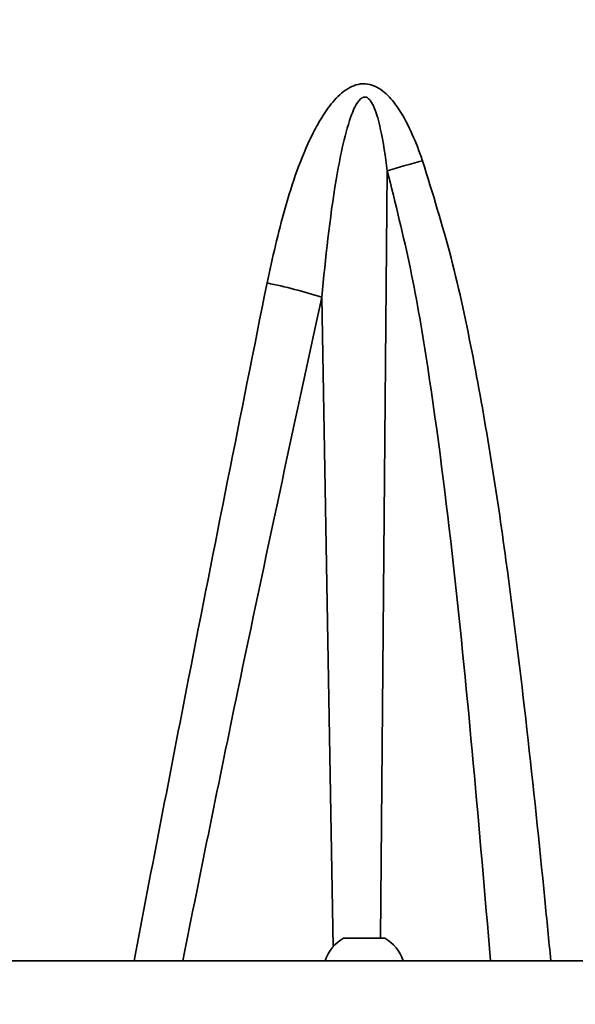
# Model space of a CAD drawing. Header units: millimetres. Extents: x 5 to 298, y 5 to 205.
# Tile 20 of 83: x 70.97 to 74.57, y 104.21 to 110.59. Entities that reach past the tile are written whole.
import ezdxf

# ---------------------------------------------------------------- set-up
doc = ezdxf.new("R2010")
doc.units = ezdxf.units.MM
doc.layers.add('图框', color=7, linetype='Continuous')
doc.styles.add('SLDTEXTSTYLE1', font='TXT', dxfattribs={"width": 0.7})
doc.dimstyles.new('SLDDIMSTYLE4', dxfattribs={"dimtxt": 3.5, "dimasz": 3.5, "dimexe": 0, "dimexo": 0.0625, "dimgap": 0.875, "dimtad": 2, "dimlfac": 15, "dimrnd": 1e-09, "dimzin": 12, "dimdsep": 46, "dimtxsty": 'SLDTEXTSTYLE1', "dimsah": 1, "dimcen": 0.09, "dimadec": 0, "dimazin": 3, "dimtfac": 1, "dimtofl": 0, "dimtmove": 0, "dimatfit": 3, "dimfxl": 0, "dimfrac": 2, "dimtolj": 1, "dimtzin": 12, "dimarcsym": 0})

# ---------------------------------------------------------------- blocks, each defined once
blk = doc.blocks.new('_D_11')
at = {"layer": '图框'}
for p, q in [((48.7392, 136.5685), (29.9059, 136.5685)), ((30.9059, 70.8618), (30.9059, 136.5685)), ((107.9725, 70.8618), (29.9059, 70.8618))]:
    blk.add_line(p, q, dxfattribs=at)
for points in [[(30.9059, 136.5685), (30.3674, 133.0685), (31.4443, 133.0685)], [(30.9059, 70.8618), (31.4443, 74.3618), (30.3674, 74.3618)]]:
    blk.add_solid(points, dxfattribs=at)
at = {"layer": '图框', "insert": (26.3941, 103.558), "char_height": 3.5, "attachment_point": 1, "rotation": 90, "style": 'SLDTEXTSTYLE1'}
blk.add_mtext('B', dxfattribs=at)

msp = doc.modelspace()

# ---------------------------------------------------------------- linework, layer by layer
at = {"color": 8, "linetype": 'Continuous', "lineweight": 35}
for p, q in [((73.3107338, 104.6418124), (73.3556076, 109.6067442)), ((73.0043006, 104.5856329), (72.9308873, 108.7901996))]:
    msp.add_line(p, q, dxfattribs=at)
at = {"color": 7, "linetype": 'Continuous', "lineweight": 35}
for p, q in [((73.0725472, 104.6418124), (73.3392139, 104.6418124)), ((77.3804605, 104.4951457), (70.6137812, 104.4951457))]:
    msp.add_line(p, q, dxfattribs=at)
for centre, radius, start, end in [((75.1751944, 103.7341136), 6.1480636, 105.0021318, 107.21516899), ((71.8149618, 105.2002921), 3.7593518, 72.73210373, 78.31232557), ((73.2058806, 104.4102973), 0.2671648, 119.93833846, 161.48284782), ((73.2058806, 104.4102973), 0.2671648, 18.51715218, 60.06166154)]:
    msp.add_arc(centre, radius, start, end, dxfattribs=at)
for points, knots in [([(72.5765187, 108.881699), (72.6122096, 109.043866), (72.6659763, 109.2881633), (72.7670997, 109.6070652), (72.8470652, 109.8018136), (72.9270125, 109.9503744), (72.9995837, 110.0552812), (73.07653, 110.1301187), (73.1526635, 110.1664623), (73.2121644, 110.1740495), (73.2730926, 110.1593328), (73.3419664, 110.1170144), (73.423404, 110.0254892), (73.5015294, 109.8853016), (73.5533032, 109.7590903), (73.5786933, 109.686958), (73.5837375, 109.6726278)], [0, 0, 0, 0, 0.232328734, 0.349992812, 0.467505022, 0.525817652, 0.58483826, 0.644937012, 0.671902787, 0.70030479, 0.725863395, 0.757039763, 0.810790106, 0.893821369, 0.978905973, 1, 1, 1, 1]), ([(73.3556076, 109.6067442), (73.3428547, 109.6988644), (73.3237153, 109.8371176), (73.2845471, 109.9890962), (73.2533911, 110.0539365), (73.2341451, 110.076055), (73.2199917, 110.0839691), (73.2087951, 110.0857415), (73.1966385, 110.0829659), (73.1810594, 110.0731145), (73.1488358, 110.0339504), (73.105694, 109.9258966), (73.0619028, 109.7562253), (72.9886373, 109.3676205), (72.9562574, 109.0438664), (72.9308873, 108.7901996)], [0, 0, 0, 0, 0.149693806, 0.224658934, 0.251397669, 0.264835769, 0.270946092, 0.277110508, 0.282552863, 0.290615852, 0.306224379, 0.363145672, 0.47562953, 0.58914697, 1, 1, 1, 1]), ([(73.5837375, 109.6726278), (73.6485062, 109.4642465), (73.7784181, 109.0462794), (73.9147073, 108.4000445), (74.0300121, 107.7468812), (74.1474888, 106.9434065), (74.2629759, 105.9915083), (74.353279, 105.1264122), (74.401893, 104.6273785), (74.4147747, 104.4951457)], [0, 0, 0, 0, 0.124820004, 0.250361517, 0.376930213, 0.503618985, 0.713856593, 0.924178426, 1, 1, 1, 1]), ([(74.0242198, 104.4951457), (73.9878402, 104.9213638), (73.915076, 105.773856), (73.7899726, 107.0552511), (73.655824, 108.1228437), (73.5134024, 108.9765703), (73.4082581, 109.3964776), (73.3556076, 109.6067442)], [0, 0, 0, 0, 0.248453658, 0.496940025, 0.747866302, 0.873745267, 1, 1, 1, 1]), ([(71.7148252, 104.4951457), (71.8321863, 105.1045502), (72.1141767, 106.5688023), (72.4060939, 108.0291379), (72.5765187, 108.881699)], [0, 0, 0, 0, 0.416188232, 1, 1, 1, 1]), ([(72.9308873, 108.7901996), (72.7475079, 107.9419773), (72.4385585, 106.51293), (72.148379, 105.0782572), (72.0304378, 104.4951457)], [0, 0, 0, 0, 0.593557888, 1, 1, 1, 1])]:
    msp.add_open_spline(points, degree=3, knots=knots, dxfattribs=at)

# ---------------------------------------------------------------- dimensions: what is measured, and where the dimension line sits
at = {"layer": '图框'}
dim = msp.add_linear_dim(base=(30.9058806, 136.5684791), p1=(108.9725472, 70.8618124), p2=(49.7392139, 136.5684791), angle=90, text='B', dimstyle='SLDDIMSTYLE4', dxfattribs=at)
dim.commit()
dim.dimension.update_dxf_attribs({"geometry": '_D_11', "text_midpoint": (30.9058806, 104.3236708), "dimtype": 160})

doc.saveas('drawing.dxf')
